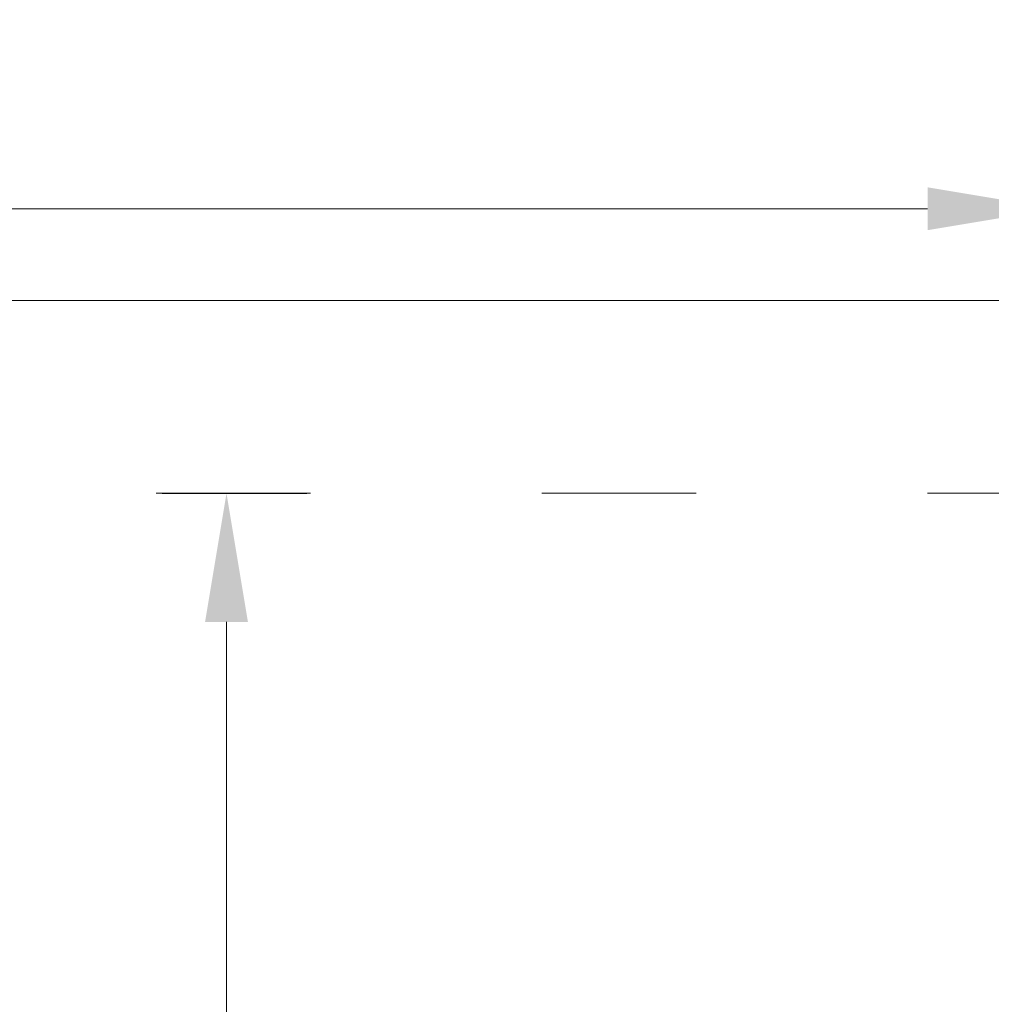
# Model space of a CAD drawing. Header units: millimetres. Extents: x -1427 to 15787, y -1578 to 5789.
# Tile 72 of 152: x 1542 to 1557, y -588 to -572. Entities that reach past the tile are written whole.
import ezdxf

# ---------------------------------------------------------------- set-up
doc = ezdxf.new("R2010")
doc.units = ezdxf.units.MM
doc.linetypes.add('ACAD_ISO03W100', pattern=[30, 12, -18])
doc.layers.add('A_wymiary', color=7, linetype='Continuous', lineweight=5)
doc.styles.add('Arial', font='arial.ttf')
doc.dimstyles.new('Renata', dxfattribs={"dimtxt": 5, "dimasz": 5, "dimexe": 1.25, "dimexo": 0.625, "dimtad": 1, "dimdec": 0, "dimtxsty": 'Arial', "dimcen": 2.5, "dimclrd": 1, "dimclre": 1, "dimclrt": 7, "dimadec": 0, "dimazin": 0, "dimtfac": 1, "dimtdec": 0, "dimtmove": 0, "dimatfit": 3, "dimfxl": 1, "dimfxlon": 1, "dimtfillclr": 7, "dimlwd": -1, "dimarcsym": 0})

# ---------------------------------------------------------------- blocks, each defined once
blk = doc.blocks.new('*D151')
at = {"layer": 'A_wymiary', "color": 1, "lineweight": -2, "transparency": 16777216}
for p, q in [((1478.245, -576.44), (1478.245, -574.19)), ((1558.245, -576.44), (1558.245, -574.19))]:
    blk.add_line(p, q, dxfattribs=at)
at = {"layer": 'A_wymiary', "color": 1, "transparency": 16777216}
blk.add_line((1480.245, -575.44), (1556.245, -575.44), dxfattribs=at)
for points in [[(1480.245, -575.107), (1480.245, -575.773), (1478.245, -575.44)], [(1556.245, -575.107), (1556.245, -575.773), (1558.245, -575.44)]]:
    blk.add_solid(points, dxfattribs=at)
at = {"layer": 'DEFPOINTS', "color": 0, "transparency": 16777216}
for p in [(1558.245, -575.44), (1478.245, -579.866), (1558.245, -579.866)]:
    blk.add_point(p, dxfattribs=at)
at = {"layer": 'A_wymiary', "color": 7, "transparency": 16777216, "insert": (1518.245, -573.794), "char_height": 2, "attachment_point": 5, "style": 'Arial'}
blk.add_mtext('800', dxfattribs=at)
blk = doc.blocks.new('*D147')
at = {"layer": 'A_wymiary', "color": 1, "lineweight": -2, "transparency": 16777216}
for p, q in [((1544.341, -579.866), (1546.591, -579.866)), ((1544.341, -601.984), (1546.591, -601.984))]:
    blk.add_line(p, q, dxfattribs=at)
at = {"layer": 'A_wymiary', "color": 1, "transparency": 16777216}
blk.add_line((1545.341, -599.984), (1545.341, -581.866), dxfattribs=at)
for points in [[(1545.674, -581.866), (1545.008, -581.866), (1545.341, -579.866)], [(1545.674, -599.984), (1545.008, -599.984), (1545.341, -601.984)]]:
    blk.add_solid(points, dxfattribs=at)
at = {"layer": 'DEFPOINTS', "color": 0, "transparency": 16777216}
for p in [(1527.831, -579.866), (1545.341, -579.866), (1542.73, -601.984)]:
    blk.add_point(p, dxfattribs=at)
at = {"layer": 'A_wymiary', "color": 7, "transparency": 16777216, "insert": (1546.97, -590.925), "char_height": 2, "attachment_point": 5, "rotation": 270, "style": 'Arial'}
blk.add_mtext('221', dxfattribs=at)

msp = doc.modelspace()

# ---------------------------------------------------------------- linework, layer by layer
at = {"layer": 'A_wymiary', "linetype": 'ACAD_ISO03W100', "ltscale": 0.2}
msp.add_line((1478.24497, -579.86632), (1558.24497, -579.86631), dxfattribs=at)
at = {"layer": 'A_wymiary'}
msp.add_lwpolyline([(1478.24497, -579.86631), (1478.24497, -576.86631), (1559.54589, -576.86631), (1559.54589, -579.86631)], dxfattribs=at)

# ---------------------------------------------------------------- dimensions: what is measured, and where the dimension line sits
dim = msp.add_linear_dim(base=(1558.24497, -575.4399), p1=(1478.24497, -579.86632), p2=(1558.24497, -579.86631), dimstyle='Renata', override={"dimtxt": 2, "dimasz": 2, "dimlfac": 10}, dxfattribs=at)
dim.commit()
dim.dimension.update_dxf_attribs({"geometry": '*D151', "text_midpoint": (1518.24497, -573.79375)})
dim = msp.add_linear_dim(base=(1545.34113, -579.86632), p1=(1542.73026, -601.98402), p2=(1527.83109, -579.86632), angle=90, dimstyle='Renata', override={"dimtxt": 2, "dimasz": 2, "dimlfac": 10}, dxfattribs=at)
dim.commit()
dim.dimension.update_dxf_attribs({"geometry": '*D147', "text_midpoint": (1546.97022, -590.92517)})

doc.saveas('drawing.dxf')
